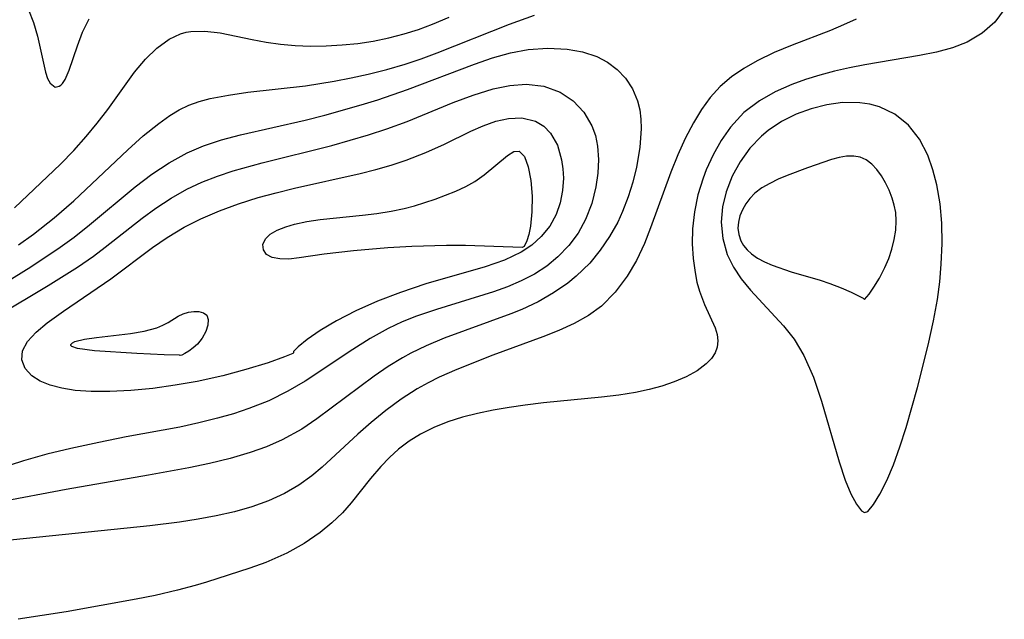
# Model space of a CAD drawing. Header units: metres. Extents: x 1073367 to 1082519, y 1569854 to 1574957.
# Tile 181 of 256: x 1075185 to 1075271, y 1573249 to 1573302. Entities that reach past the tile are written whole.
import ezdxf

# ---------------------------------------------------------------- set-up
doc = ezdxf.new("R2010")
doc.units = ezdxf.units.M
doc.layers.add('CGG_CurvaNivelLidar_v1', color=253, linetype='Continuous', lineweight=30)

msp = doc.modelspace()

# ---------------------------------------------------------------- linework, layer by layer
at = {"layer": 'CGG_CurvaNivelLidar_v1'}
for p, q in [((1075185.2731, 1573302.811, 67.5), (1075185.7163, 1573301.7137, 67.5)), ((1075227.4123, 1573301.5584, 66.5), (1075229.5962, 1573302.3345, 66.5)), ((1075270.7327, 1573302.8348, 67), (1075269.9043, 1573301.7254, 67)), ((1075185.7163, 1573301.7137, 67.5), (1075186.0724, 1573300.5136, 67.5)), ((1075190.0285, 1573300.8456, 67.5), (1075190.6094, 1573302.0183, 67.5)), ((1075219.4256, 1573301.0935, 67), (1075220.6576, 1573301.5521, 67)), ((1075220.6576, 1573301.5521, 67), (1075222.129, 1573302.1694, 67)), ((1075221.0672, 1573299.0469, 66.5), (1075227.4123, 1573301.5584, 66.5)), ((1075256.6584, 1573301.4877, 66.5), (1075255.5021, 1573301.0109, 66.5)), ((1075257.7714, 1573301.995, 66.5), (1075256.6584, 1573301.4877, 66.5)), ((1075269.9043, 1573301.7254, 67), (1075268.7968, 1573300.7519, 67)), ((1075189.5762, 1573299.6607, 67.5), (1075190.0285, 1573300.8456, 67.5)), ((1075197.6066, 1573300.231, 67), (1075198.5927, 1573300.7021, 67)), ((1075198.5927, 1573300.7021, 67), (1075199.0939, 1573300.8456, 67)), ((1075199.0939, 1573300.8456, 67), (1075199.4911, 1573300.9158, 67)), ((1075199.4911, 1573300.9158, 67), (1075200.7393, 1573300.9487, 67)), ((1075200.7393, 1573300.9487, 67), (1075202.057, 1573300.7861, 67)), ((1075202.057, 1573300.7861, 67), (1075204.8824, 1573300.2081, 67)), ((1075216.8359, 1573300.348, 67), (1075218.1759, 1573300.6941, 67)), ((1075218.1759, 1573300.6941, 67), (1075219.4256, 1573301.0935, 67)), ((1075255.5021, 1573301.0109, 66.5), (1075252.1481, 1573299.7132, 66.5)), ((1075268.7968, 1573300.7519, 67), (1075267.4827, 1573299.9855, 67)), ((1075186.0724, 1573300.5136, 67.5), (1075186.7877, 1573297.344, 67.5)), ((1075196.5376, 1573299.4513, 67), (1075197.6066, 1573300.231, 67)), ((1075204.8824, 1573300.2081, 67), (1075206.0994, 1573299.9845, 67)), ((1075206.0994, 1573299.9845, 67), (1075207.3502, 1573299.8036, 67)), ((1075207.3502, 1573299.8036, 67), (1075208.6276, 1573299.6812, 67)), ((1075211.3594, 1573299.6481, 67), (1075212.7417, 1573299.7307, 67)), ((1075212.7417, 1573299.7307, 67), (1075214.115, 1573299.8715, 67)), ((1075214.115, 1573299.8715, 67), (1075215.4802, 1573300.0758, 67)), ((1075215.4802, 1573300.0758, 67), (1075216.8359, 1573300.348, 67)), ((1075267.4827, 1573299.9855, 67), (1075266.1824, 1573299.4805, 67)), ((1075188.8551, 1573297.5189, 67.5), (1075189.5762, 1573299.6607, 67.5)), ((1075195.5293, 1573298.4757, 67), (1075196.5376, 1573299.4513, 67)), ((1075208.6276, 1573299.6812, 67), (1075209.9859, 1573299.6288, 67)), ((1075209.9859, 1573299.6288, 67), (1075211.3594, 1573299.6481, 67)), ((1075219.6721, 1573298.531, 66.5), (1075221.0672, 1573299.0469, 66.5)), ((1075225.9119, 1573298.5978, 66), (1075227.4785, 1573299.0346, 66)), ((1075227.4785, 1573299.0346, 66), (1075229.0334, 1573299.3286, 66)), ((1075229.0334, 1573299.3286, 66), (1075230.7748, 1573299.4449, 66)), ((1075230.7748, 1573299.4449, 66), (1075232.4601, 1573299.3545, 66)), ((1075232.4601, 1573299.3545, 66), (1075233.8036, 1573299.1303, 66)), ((1075233.8036, 1573299.1303, 66), (1075235.0486, 1573298.7301, 66)), ((1075250.5933, 1573299.0625, 66.5), (1075249.0886, 1573298.3399, 66.5)), ((1075252.1481, 1573299.7132, 66.5), (1075250.5933, 1573299.0625, 66.5)), ((1075264.7816, 1573299.0977, 67), (1075263.3077, 1573298.7945, 67)), ((1075266.1824, 1573299.4805, 67), (1075264.7816, 1573299.0977, 67)), ((1075194.5764, 1573297.3518, 67), (1075195.5293, 1573298.4757, 67)), ((1075216.6502, 1573297.5896, 66.5), (1075218.265, 1573298.0587, 66.5)), ((1075218.265, 1573298.0587, 66.5), (1075219.6721, 1573298.531, 66.5)), ((1075218.4765, 1573295.816, 66), (1075224.3365, 1573298.062, 66)), ((1075224.3365, 1573298.062, 66), (1075225.9119, 1573298.5978, 66)), ((1075235.0486, 1573298.7301, 66), (1075235.9915, 1573298.2271, 66)), ((1075235.9915, 1573298.2271, 66), (1075236.8311, 1573297.5833, 66)), ((1075249.0886, 1573298.3399, 66.5), (1075247.934, 1573297.6821, 66.5)), ((1075263.3077, 1573298.7945, 67), (1075258.519, 1573297.9986, 67)), ((1075186.7877, 1573297.344, 67.5), (1075186.9642, 1573296.7948, 67.5)), ((1075188.4957, 1573296.7085, 67.5), (1075188.8551, 1573297.5189, 67.5)), ((1075192.2191, 1573294.0777, 67), (1075194.5764, 1573297.3518, 67)), ((1075213.544, 1573296.846, 66.5), (1075215.0217, 1573297.179, 66.5)), ((1075215.0217, 1573297.179, 66.5), (1075216.6502, 1573297.5896, 66.5)), ((1075236.8311, 1573297.5833, 66), (1075237.554, 1573296.8177, 66)), ((1075247.934, 1573297.6821, 66.5), (1075246.8527, 1573296.9399, 66.5)), ((1075255.8682, 1573297.4306, 67), (1075254.5661, 1573297.0819, 67)), ((1075257.1886, 1573297.7348, 67), (1075255.8682, 1573297.4306, 67)), ((1075258.519, 1573297.9986, 67), (1075257.1886, 1573297.7348, 67)), ((1075186.9642, 1573296.7948, 67.5), (1075187.1753, 1573296.3761, 67.5)), ((1075187.1753, 1573296.3761, 67.5), (1075187.6293, 1573296.0381, 67.5)), ((1075188.126, 1573296.2193, 67.5), (1075188.2583, 1573296.356, 67.5)), ((1075188.2583, 1573296.356, 67.5), (1075188.4957, 1573296.7085, 67.5)), ((1075209.5443, 1573296.1425, 66.5), (1075212.0642, 1573296.5497, 66.5)), ((1075212.0642, 1573296.5497, 66.5), (1075213.544, 1573296.846, 66.5)), ((1075227.438, 1573296.1908, 65.5), (1075228.8656, 1573296.2961, 65.5)), ((1075228.8656, 1573296.2961, 65.5), (1075230.4162, 1573296.1099, 65.5)), ((1075237.554, 1573296.8177, 66), (1075238.1766, 1573295.8825, 66)), ((1075246.8527, 1573296.9399, 66.5), (1075245.8662, 1573296.0947, 66.5)), ((1075253.3304, 1573296.6963, 67), (1075252.1296, 1573296.2584, 67)), ((1075254.5661, 1573297.0819, 67), (1075253.3304, 1573296.6963, 67)), ((1075187.6293, 1573296.0381, 67.5), (1075187.9771, 1573296.1111, 67.5)), ((1075187.9771, 1573296.1111, 67.5), (1075188.126, 1573296.2193, 67.5)), ((1075202.8105, 1573295.3447, 66.5), (1075204.4942, 1573295.5869, 66.5)), ((1075204.4942, 1573295.5869, 66.5), (1075209.5443, 1573296.1425, 66.5)), ((1075215.8678, 1573294.9355, 66), (1075218.4765, 1573295.816, 66)), ((1075224.2322, 1573295.348, 65.5), (1075225.9703, 1573295.8846, 65.5)), ((1075225.9703, 1573295.8846, 65.5), (1075227.438, 1573296.1908, 65.5)), ((1075230.4162, 1573296.1099, 65.5), (1075231.8354, 1573295.597, 65.5)), ((1075231.8354, 1573295.597, 65.5), (1075232.9816, 1573294.8369, 65.5)), ((1075238.1766, 1573295.8825, 66), (1075238.6196, 1573294.8407, 66)), ((1075245.8662, 1573296.0947, 66.5), (1075244.9895, 1573295.1309, 66.5)), ((1075250.6677, 1573295.6133, 67), (1075249.3069, 1573294.8487, 67)), ((1075252.1296, 1573296.2584, 67), (1075250.6677, 1573295.6133, 67)), ((1075199.3296, 1573294.4525, 66.5), (1075200.2438, 1573294.777, 66.5)), ((1075200.2438, 1573294.777, 66.5), (1075201.1976, 1573295.0282, 66.5)), ((1075201.1976, 1573295.0282, 66.5), (1075202.8105, 1573295.3447, 66.5)), ((1075214.4129, 1573294.4853, 66), (1075215.8678, 1573294.9355, 66)), ((1075218.4367, 1573293.0347, 65.5), (1075222.4698, 1573294.684, 65.5)), ((1075222.4698, 1573294.684, 65.5), (1075224.2322, 1573295.348, 65.5)), ((1075232.9816, 1573294.8369, 65.5), (1075233.9269, 1573293.8452, 65.5)), ((1075238.6196, 1573294.8407, 66), (1075238.8114, 1573294.0485, 66)), ((1075244.9895, 1573295.1309, 66.5), (1075244.2101, 1573294.0667, 66.5)), ((1075249.3069, 1573294.8487, 67), (1075247.9321, 1573293.8038, 67)), ((1075256.5685, 1573294.6783, 67.5), (1075255.1957, 1573294.4917, 67.5)), ((1075258.0756, 1573294.6726, 67.5), (1075256.5685, 1573294.6783, 67.5)), ((1075258.9497, 1573294.5445, 67.5), (1075258.0756, 1573294.6726, 67.5)), ((1075191.3085, 1573292.8911, 67), (1075192.2191, 1573294.0777, 67)), ((1075197.6576, 1573293.5455, 66.5), (1075198.4771, 1573294.0414, 66.5)), ((1075198.4771, 1573294.0414, 66.5), (1075199.3296, 1573294.4525, 66.5)), ((1075211.2347, 1573293.5894, 66), (1075214.4129, 1573294.4853, 66)), ((1075233.9269, 1573293.8452, 65.5), (1075234.6283, 1573292.66, 65.5)), ((1075238.8114, 1573294.0485, 66), (1075238.9129, 1573293.2173, 66)), ((1075244.2101, 1573294.0667, 66.5), (1075243.5087, 1573292.9237, 66.5)), ((1075247.9321, 1573293.8038, 67), (1075246.7655, 1573292.542, 67)), ((1075253.8293, 1573294.1475, 67.5), (1075252.4966, 1573293.6576, 67.5)), ((1075255.1957, 1573294.4917, 67.5), (1075253.8293, 1573294.1475, 67.5)), ((1075259.7895, 1573294.3149, 67.5), (1075258.9497, 1573294.5445, 67.5)), ((1075261.1572, 1573293.6546, 67.5), (1075259.7895, 1573294.3149, 67.5)), ((1075190.3455, 1573291.7242, 67), (1075191.3085, 1573292.8911, 67)), ((1075195.3408, 1573291.7601, 66.5), (1075196.7076, 1573292.8648, 66.5)), ((1075196.7076, 1573292.8648, 66.5), (1075197.6576, 1573293.5455, 66.5)), ((1075203.8367, 1573291.8596, 66), (1075209.5151, 1573293.1553, 66)), ((1075209.5151, 1573293.1553, 66), (1075211.2347, 1573293.5894, 66)), ((1075216.6518, 1573292.3912, 65.5), (1075218.4367, 1573293.0347, 65.5)), ((1075225.1055, 1573292.6573, 65), (1075226.2209, 1573293.0534, 65)), ((1075226.2209, 1573293.0534, 65), (1075227.3033, 1573293.3031, 65)), ((1075227.3033, 1573293.3031, 65), (1075228.4816, 1573293.3594, 65)), ((1075228.4816, 1573293.3594, 65), (1075229.6915, 1573293.0596, 65)), ((1075229.6915, 1573293.0596, 65), (1075230.4124, 1573292.6198, 65)), ((1075238.9129, 1573293.2173, 66), (1075238.9386, 1573292.4118, 66)), ((1075243.5087, 1573292.9237, 66.5), (1075242.7868, 1573291.5494, 66.5)), ((1075251.2273, 1573293.023, 67.5), (1075250.0575, 1573292.243, 67.5)), ((1075252.4966, 1573293.6576, 67.5), (1075251.2273, 1573293.023, 67.5)), ((1075262.3412, 1573292.6982, 67.5), (1075261.1572, 1573293.6546, 67.5)), ((1075215.068, 1573291.8687, 65.5), (1075216.6518, 1573292.3912, 65.5)), ((1075221.712, 1573291.0461, 65), (1075224.0049, 1573292.1674, 65)), ((1075224.0049, 1573292.1674, 65), (1075225.1055, 1573292.6573, 65)), ((1075230.4124, 1573292.6198, 65), (1075231.0086, 1573292.0122, 65)), ((1075231.0086, 1573292.0122, 65), (1075231.604, 1573290.9425, 65)), ((1075234.6283, 1573292.66, 65.5), (1075234.9314, 1573291.7973, 65.5)), ((1075238.9386, 1573292.4118, 66), (1075238.8281, 1573290.7394, 66)), ((1075246.7655, 1573292.542, 67), (1075245.9451, 1573291.3728, 67)), ((1075250.0575, 1573292.243, 67.5), (1075249.4635, 1573291.7515, 67.5)), ((1075263.2975, 1573291.4849, 67.5), (1075262.3412, 1573292.6982, 67.5)), ((1075189.2467, 1573290.4821, 67), (1075190.3455, 1573291.7242, 67)), ((1075193.978, 1573290.5584, 66.5), (1075195.3408, 1573291.7601, 66.5)), ((1075200.6005, 1573290.8855, 66), (1075202.1956, 1573291.4174, 66)), ((1075202.1956, 1573291.4174, 66), (1075203.8367, 1573291.8596, 66)), ((1075211.8537, 1573290.928, 65.5), (1075215.068, 1573291.8687, 65.5)), ((1075234.9314, 1573291.7973, 65.5), (1075235.1166, 1573290.8801, 65.5)), ((1075242.7868, 1573291.5494, 66.5), (1075242.1352, 1573290.1159, 66.5)), ((1075245.9451, 1573291.3728, 67), (1075245.2367, 1573290.1161, 67)), ((1075249.4635, 1573291.7515, 67.5), (1075248.4506, 1573290.6924, 67.5)), ((1075264.038, 1573290.0673, 67.5), (1075263.2975, 1573291.4849, 67.5)), ((1075188.0984, 1573289.2862, 67), (1075189.2467, 1573290.4821, 67)), ((1075189.2453, 1573286.0808, 66.5), (1075193.978, 1573290.5584, 66.5)), ((1075197.5912, 1573289.4062, 66), (1075199.1703, 1573290.274, 66)), ((1075199.1703, 1573290.274, 66), (1075200.6005, 1573290.8855, 66)), ((1075205.7392, 1573289.403, 65.5), (1075211.8537, 1573290.928, 65.5)), ((1075218.3444, 1573289.6446, 65), (1075220.0676, 1573290.3107, 65)), ((1075220.0676, 1573290.3107, 65), (1075221.712, 1573291.0461, 65)), ((1075227.228, 1573290.0448, 64.5), (1075227.7763, 1573290.3984, 64.5)), ((1075227.7763, 1573290.3984, 64.5), (1075228.2616, 1573290.4285, 64.5)), ((1075228.2616, 1573290.4285, 64.5), (1075228.7133, 1573289.9588, 64.5)), ((1075231.604, 1573290.9425, 65), (1075231.9668, 1573289.681, 65)), ((1075235.1166, 1573290.8801, 65.5), (1075235.1971, 1573289.711, 65.5)), ((1075238.8281, 1573290.7394, 66), (1075238.5361, 1573289.0182, 66)), ((1075248.4506, 1573290.6924, 67.5), (1075247.5927, 1573289.5045, 67.5)), ((1075196.0808, 1573288.4011, 66), (1075197.5912, 1573289.4062, 66)), ((1075203.2149, 1573288.7002, 65.5), (1075205.7392, 1573289.403, 65.5)), ((1075217.0332, 1573289.2124, 65), (1075218.3444, 1573289.6446, 65)), ((1075225.1993, 1573288.3514, 64.5), (1075227.228, 1573290.0448, 64.5)), ((1075228.7133, 1573289.9588, 64.5), (1075229.0523, 1573289.0497, 64.5)), ((1075231.9668, 1573289.681, 65), (1075232.0838, 1573288.8786, 65)), ((1075235.1971, 1573289.711, 65.5), (1075235.1397, 1573288.5071, 65.5)), ((1075242.1352, 1573290.1159, 66.5), (1075241.5209, 1573288.578, 66.5)), ((1075245.2367, 1573290.1161, 67), (1075244.6356, 1573288.7944, 67)), ((1075247.5927, 1573289.5045, 67.5), (1075246.893, 1573288.2238, 67.5)), ((1075255.6074, 1573289.6962, 68), (1075253.5035, 1573288.9763, 68)), ((1075256.2799, 1573289.869, 68), (1075255.6074, 1573289.6962, 68)), ((1075256.9282, 1573289.9797, 68), (1075256.2799, 1573289.869, 68)), ((1075257.5442, 1573290.0038, 68), (1075256.9282, 1573289.9797, 68)), ((1075258.1167, 1573289.9097, 68), (1075257.5442, 1573290.0038, 68)), ((1075258.6488, 1573289.6637, 68), (1075258.1167, 1573289.9097, 68)), ((1075259.1312, 1573289.2893, 68), (1075258.6488, 1573289.6637, 68)), ((1075264.488, 1573288.8061, 67.5), (1075264.038, 1573290.0673, 67.5)), ((1075184.0552, 1573285.4583, 67), (1075188.0984, 1573289.2862, 67)), ((1075201.8222, 1573288.2393, 65.5), (1075203.2149, 1573288.7002, 65.5)), ((1075214.332, 1573288.4764, 65), (1075215.6933, 1573288.8255, 65)), ((1075215.6933, 1573288.8255, 65), (1075217.0332, 1573289.2124, 65)), ((1075229.0523, 1573289.0497, 64.5), (1075229.2764, 1573287.8446, 64.5)), ((1075232.0838, 1573288.8786, 65), (1075232.1256, 1573288.0501, 65)), ((1075238.5361, 1573289.0182, 66), (1075238.2115, 1573287.7134, 66)), ((1075241.5209, 1573288.578, 66.5), (1075239.7595, 1573283.7081, 66.5)), ((1075244.6356, 1573288.7944, 67), (1075244.3549, 1573288.0565, 67)), ((1075253.5035, 1573288.9763, 68), (1075251.706, 1573288.29, 68)), ((1075259.5709, 1573288.8164, 68), (1075259.1312, 1573289.2893, 68)), ((1075259.9716, 1573288.2678, 68), (1075259.5709, 1573288.8164, 68)), ((1075264.8284, 1573287.4702, 67.5), (1075264.488, 1573288.8061, 67.5)), ((1075194.6208, 1573287.298, 66), (1075196.0808, 1573288.4011, 66)), ((1075199.1535, 1573287.1007, 65.5), (1075200.4652, 1573287.7116, 65.5)), ((1075200.4652, 1573287.7116, 65.5), (1075201.8222, 1573288.2393, 65.5)), ((1075208.5742, 1573287.177, 65), (1075214.332, 1573288.4764, 65)), ((1075223.5729, 1573287.3245, 64.5), (1075224.3713, 1573287.7746, 64.5)), ((1075224.3713, 1573287.7746, 64.5), (1075225.1993, 1573288.3514, 64.5)), ((1075229.2764, 1573287.8446, 64.5), (1075229.3831, 1573286.485, 64.5)), ((1075232.1256, 1573288.0501, 65), (1075232.06, 1573286.9766, 65)), ((1075235.1397, 1573288.5071, 65.5), (1075234.9631, 1573287.2895, 65.5)), ((1075238.2115, 1573287.7134, 66), (1075237.803, 1573286.4174, 66)), ((1075244.3549, 1573288.0565, 67), (1075243.9077, 1573286.5968, 67)), ((1075246.893, 1573288.2238, 67.5), (1075246.3663, 1573286.879, 67.5)), ((1075250.9306, 1573287.9619, 68), (1075250.1878, 1573287.6039, 68)), ((1075251.706, 1573288.29, 68), (1075250.9306, 1573287.9619, 68)), ((1075260.3334, 1573287.6608, 68), (1075259.9716, 1573288.2678, 68)), ((1075260.6526, 1573287.0081, 68), (1075260.3334, 1573287.6608, 68)), ((1075190.6211, 1573283.9698, 66), (1075194.6208, 1573287.298, 66)), ((1075197.7705, 1573286.318, 65.5), (1075199.1535, 1573287.1007, 65.5)), ((1075206.9823, 1573286.786, 65), (1075208.5742, 1573287.177, 65)), ((1075220.8824, 1573286.2112, 64.5), (1075222.716, 1573286.9207, 64.5)), ((1075222.716, 1573286.9207, 64.5), (1075223.5729, 1573287.3245, 64.5)), ((1075232.06, 1573286.9766, 65), (1075231.8537, 1573285.9102, 65)), ((1075234.9631, 1573287.2895, 65.5), (1075234.6055, 1573285.8414, 65.5)), ((1075246.3663, 1573286.879, 67.5), (1075246.0455, 1573285.5423, 67.5)), ((1075249.4961, 1573287.2009, 68), (1075248.8797, 1573286.7336, 68)), ((1075250.1878, 1573287.6039, 68), (1075249.4961, 1573287.2009, 68)), ((1075260.9209, 1573286.3181, 68), (1075260.6526, 1573287.0081, 68)), ((1075265.1159, 1573285.8202, 67.5), (1075264.8284, 1573287.4702, 67.5)), ((1075187.5471, 1573284.5916, 66.5), (1075189.2453, 1573286.0808, 66.5)), ((1075196.4417, 1573285.4396, 65.5), (1075197.7705, 1573286.318, 65.5)), ((1075203.6847, 1573285.8115, 65), (1075205.4055, 1573286.3541, 65)), ((1075205.4055, 1573286.3541, 65), (1075206.9823, 1573286.786, 65)), ((1075219.0892, 1573285.641, 64.5), (1075220.8824, 1573286.2112, 64.5)), ((1075229.3831, 1573286.485, 64.5), (1075229.3704, 1573285.1074, 64.5)), ((1075237.803, 1573286.4174, 66), (1075237.3109, 1573285.1454, 66)), ((1075243.9077, 1573286.5968, 67), (1075243.5929, 1573285.1157, 67)), ((1075248.4517, 1573286.2941, 68), (1075248.0913, 1573285.8098, 68)), ((1075248.8797, 1573286.7336, 68), (1075248.4517, 1573286.2941, 68)), ((1075261.1019, 1573285.7045, 68), (1075260.9209, 1573286.3181, 68)), ((1075195.2331, 1573284.5529, 65.5), (1075196.4417, 1573285.4396, 65.5)), ((1075200.3637, 1573284.4938, 65), (1075202.0005, 1573285.1946, 65)), ((1075202.0005, 1573285.1946, 65), (1075203.6847, 1573285.8115, 65)), ((1075215.7967, 1573284.9746, 64.5), (1075217.0561, 1573285.1705, 64.5)), ((1075217.0561, 1573285.1705, 64.5), (1075218.1677, 1573285.4015, 64.5)), ((1075218.1677, 1573285.4015, 64.5), (1075219.0892, 1573285.641, 64.5)), ((1075229.3704, 1573285.1074, 64.5), (1075229.2412, 1573283.8434, 64.5)), ((1075231.8537, 1573285.9102, 65), (1075231.4939, 1573284.88, 65)), ((1075234.6055, 1573285.8414, 65.5), (1075234.0697, 1573284.4416, 65.5)), ((1075237.3109, 1573285.1454, 66), (1075236.8796, 1573284.2101, 66)), ((1075243.5929, 1573285.1157, 67), (1075243.4222, 1573283.6338, 67)), ((1075246.0455, 1573285.5423, 67.5), (1075245.9333, 1573284.194, 67.5)), ((1075247.7998, 1573285.2926, 68), (1075247.5832, 1573284.753, 68)), ((1075248.0913, 1573285.8098, 68), (1075247.7998, 1573285.2926, 68)), ((1075261.2284, 1573285.0505, 68), (1075261.1019, 1573285.7045, 68)), ((1075265.2752, 1573284.1191, 67.5), (1075265.1159, 1573285.8202, 67.5)), ((1075185.7255, 1573283.1605, 66.5), (1075187.5471, 1573284.5916, 66.5)), ((1075192.0079, 1573282.0175, 65.5), (1075195.2331, 1573284.5529, 65.5)), ((1075198.9086, 1573283.7578, 65), (1075200.3637, 1573284.4938, 65)), ((1075208.5685, 1573284.0243, 64.5), (1075209.6563, 1573284.2571, 64.5)), ((1075209.6563, 1573284.2571, 64.5), (1075210.8143, 1573284.4325, 64.5)), ((1075210.8143, 1573284.4325, 64.5), (1075214.5306, 1573284.8237, 64.5)), ((1075214.5306, 1573284.8237, 64.5), (1075215.7967, 1573284.9746, 64.5)), ((1075231.4939, 1573284.88, 65), (1075230.9307, 1573283.8592, 65)), ((1075234.0697, 1573284.4416, 65.5), (1075233.414, 1573283.2544, 65.5)), ((1075236.8796, 1573284.2101, 66), (1075236.1692, 1573282.9405, 66)), ((1075247.4541, 1573284.2195, 68), (1075247.4134, 1573283.6847, 68)), ((1075247.5832, 1573284.753, 68), (1075247.4541, 1573284.2195, 68)), ((1075261.2742, 1573284.3105, 68), (1075261.2284, 1573285.0505, 68)), ((1075261.2315, 1573283.508, 68), (1075261.2742, 1573284.3105, 68)), ((1075189.2781, 1573282.9033, 66), (1075190.6211, 1573283.9698, 66)), ((1075197.4145, 1573282.8505, 65), (1075198.9086, 1573283.7578, 65)), ((1075206.4507, 1573283.1439, 64.5), (1075207.0594, 1573283.4984, 64.5)), ((1075207.0594, 1573283.4984, 64.5), (1075207.8094, 1573283.8007, 64.5)), ((1075207.8094, 1573283.8007, 64.5), (1075208.5685, 1573284.0243, 64.5)), ((1075229.2412, 1573283.8434, 64.5), (1075229.1011, 1573283.1404, 64.5)), ((1075230.9307, 1573283.8592, 65), (1075230.1891, 1573282.9378, 65)), ((1075239.7595, 1573283.7081, 66.5), (1075239.2164, 1573282.3332, 66.5)), ((1075243.4222, 1573283.6338, 67), (1075243.4004, 1573282.3108, 67)), ((1075245.9333, 1573284.194, 67.5), (1075246.0723, 1573282.7621, 67.5)), ((1075247.4134, 1573283.6847, 68), (1075247.4796, 1573283.1218, 68)), ((1075261.0994, 1573282.6789, 68), (1075261.2315, 1573283.508, 68)), ((1075265.2986, 1573282.3365, 67.5), (1075265.2752, 1573284.1191, 67.5)), ((1075184.4003, 1573282.2182, 66.5), (1075185.7255, 1573283.1605, 66.5)), ((1075188.0732, 1573282.0213, 66), (1075189.2781, 1573282.9033, 66)), ((1075196.1563, 1573281.9796, 65), (1075197.4145, 1573282.8505, 65)), ((1075205.8141, 1573282.2521, 64.5), (1075206.0252, 1573282.7384, 64.5)), ((1075206.0252, 1573282.7384, 64.5), (1075206.4507, 1573283.1439, 64.5)), ((1075228.9308, 1573282.5756, 64.5), (1075228.6785, 1573282.0778, 64.5)), ((1075229.1011, 1573283.1404, 64.5), (1075228.9308, 1573282.5756, 64.5)), ((1075230.1891, 1573282.9378, 65), (1075229.371, 1573282.2067, 65)), ((1075233.414, 1573283.2544, 65.5), (1075232.6039, 1573282.1542, 65.5)), ((1075236.1692, 1573282.9405, 66), (1075235.349, 1573281.7408, 66)), ((1075246.0723, 1573282.7621, 67.5), (1075246.4765, 1573281.3816, 67.5)), ((1075247.4796, 1573283.1218, 68), (1075247.6604, 1573282.5865, 68)), ((1075247.6604, 1573282.5865, 68), (1075247.9018, 1573282.1677, 68)), ((1075260.8878, 1573281.8402, 68), (1075261.0994, 1573282.6789, 68)), ((1075185.4761, 1573280.2844, 66), (1075188.0732, 1573282.0213, 66)), ((1075190.9668, 1573281.2359, 65.5), (1075192.0079, 1573282.0175, 65.5)), ((1075192.4991, 1573279.2497, 65), (1075196.1563, 1573281.9796, 65)), ((1075205.8522, 1573281.7732, 64.5), (1075205.8141, 1573282.2521, 64.5)), ((1075206.1278, 1573281.3722, 64.5), (1075205.8522, 1573281.7732, 64.5)), ((1075213.747, 1573281.6833, 64.5), (1075211.1653, 1573281.3971, 64.5)), ((1075216.7377, 1573281.9443, 64.5), (1075213.747, 1573281.6833, 64.5)), ((1075218.8654, 1573282.0835, 64.5), (1075216.7377, 1573281.9443, 64.5)), ((1075221.8846, 1573282.1607, 64.5), (1075218.8654, 1573282.0835, 64.5)), ((1075223.5421, 1573282.1507, 64.5), (1075221.8846, 1573282.1607, 64.5)), ((1075228.5, 1573281.9973, 64.5), (1075223.5421, 1573282.1507, 64.5)), ((1075229.371, 1573282.2067, 65), (1075228.4344, 1573281.581, 65)), ((1075228.6785, 1573282.0778, 64.5), (1075228.5, 1573281.9973, 64.5)), ((1075232.6039, 1573282.1542, 65.5), (1075231.6507, 1573281.1594, 65.5)), ((1075235.349, 1573281.7408, 66), (1075234.4286, 1573280.622, 66)), ((1075239.2164, 1573282.3332, 66.5), (1075238.5181, 1573280.8554, 66.5)), ((1075243.4004, 1573282.3108, 67), (1075243.4848, 1573281.0225, 67)), ((1075247.9018, 1573282.1677, 68), (1075248.2149, 1573281.7829, 68)), ((1075248.2149, 1573281.7829, 68), (1075248.5899, 1573281.4344, 68)), ((1075260.6099, 1573281.0165, 68), (1075260.8878, 1573281.8402, 68)), ((1075265.2151, 1573280.5334, 67.5), (1075265.2986, 1573282.3365, 67.5)), ((1075189.5683, 1573280.2674, 65.5), (1075190.9668, 1573281.2359, 65.5)), ((1075206.6235, 1573281.111, 64.5), (1075206.1278, 1573281.3722, 64.5)), ((1075207.2929, 1573280.9821, 64.5), (1075206.6235, 1573281.111, 64.5)), ((1075208.0856, 1573280.9745, 64.5), (1075207.2929, 1573280.9821, 64.5)), ((1075208.989, 1573281.0766, 64.5), (1075208.0856, 1573280.9745, 64.5)), ((1075211.1653, 1573281.3971, 64.5), (1075208.989, 1573281.0766, 64.5)), ((1075226.959, 1573280.8763, 65), (1075225.2785, 1573280.3023, 65)), ((1075228.4344, 1573281.581, 65), (1075226.959, 1573280.8763, 65)), ((1075231.6507, 1573281.1594, 65.5), (1075230.6678, 1573280.3615, 65.5)), ((1075238.5181, 1573280.8554, 66.5), (1075237.7079, 1573279.4662, 66.5)), ((1075243.4848, 1573281.0225, 67), (1075243.6525, 1573279.7891, 67)), ((1075246.4765, 1573281.3816, 67.5), (1075247.0168, 1573280.279, 67.5)), ((1075248.5899, 1573281.4344, 68), (1075249.1301, 1573281.0544, 68)), ((1075249.1301, 1573281.0544, 68), (1075249.735, 1573280.7256, 68)), ((1075260.2797, 1573280.232, 68), (1075260.6099, 1573281.0165, 68)), ((1075178.8704, 1573276.1786, 66), (1075185.4761, 1573280.2844, 66)), ((1075187.0183, 1573278.6579, 65.5), (1075189.5683, 1573280.2674, 65.5)), ((1075225.2785, 1573280.3023, 65), (1075220.0765, 1573278.7909, 65)), ((1075230.6678, 1573280.3615, 65.5), (1075229.5912, 1573279.6617, 65.5)), ((1075234.4286, 1573280.622, 66), (1075233.2566, 1573279.4657, 66)), ((1075247.0168, 1573280.279, 67.5), (1075247.7046, 1573279.234, 67.5)), ((1075249.735, 1573280.7256, 68), (1075250.396, 1573280.4366, 68)), ((1075250.396, 1573280.4366, 68), (1075252.0684, 1573279.8687, 68)), ((1075259.7984, 1573279.3002, 68), (1075260.2797, 1573280.232, 68)), ((1075265.084, 1573278.9895, 67.5), (1075265.2151, 1573280.5334, 67.5)), ((1075188.342, 1573276.407, 65), (1075192.4991, 1573279.2497, 65)), ((1075228.4378, 1573279.0555, 65.5), (1075227.2439, 1573278.5456, 65.5)), ((1075229.5912, 1573279.6617, 65.5), (1075228.4378, 1573279.0555, 65.5)), ((1075233.2566, 1573279.4657, 66), (1075232.5159, 1573278.8682, 66)), ((1075237.7079, 1573279.4662, 66.5), (1075236.6719, 1573278.0689, 66.5)), ((1075243.6525, 1573279.7891, 67), (1075243.8174, 1573278.9486, 67)), ((1075247.7046, 1573279.234, 67.5), (1075248.5027, 1573278.2414, 67.5)), ((1075252.0684, 1573279.8687, 68), (1075254.622, 1573279.1126, 68)), ((1075254.622, 1573279.1126, 68), (1075255.4472, 1573278.8386, 68)), ((1075259.3172, 1573278.513, 68), (1075259.7984, 1573279.3002, 68)), ((1075181.9683, 1573275.6371, 65.5), (1075187.0183, 1573278.6579, 65.5)), ((1075220.0765, 1573278.7909, 65), (1075217.8651, 1573278.057, 65)), ((1075227.2439, 1573278.5456, 65.5), (1075226.0056, 1573278.0988, 65.5)), ((1075232.5159, 1573278.8682, 66), (1075231.2505, 1573278.0051, 66)), ((1075243.8174, 1573278.9486, 67), (1075244.0318, 1573278.1549, 67)), ((1075248.5027, 1573278.2414, 67.5), (1075251.3976, 1573275.1327, 67.5)), ((1075255.4472, 1573278.8386, 68), (1075256.452, 1573278.4571, 68)), ((1075256.452, 1573278.4571, 68), (1075257.3097, 1573278.0875, 68)), ((1075258.8983, 1573277.9096, 68), (1075259.3172, 1573278.513, 68)), ((1075264.8881, 1573277.4469, 67.5), (1075265.084, 1573278.9895, 67.5)), ((1075217.8651, 1573278.057, 65), (1075215.8491, 1573277.2836, 65)), ((1075226.0056, 1573278.0988, 65.5), (1075221.0158, 1573276.5641, 65.5)), ((1075231.2505, 1573278.0051, 66), (1075229.903, 1573277.2407, 66)), ((1075236.6719, 1573278.0689, 66.5), (1075235.4607, 1573276.8586, 66.5)), ((1075244.0318, 1573278.1549, 67), (1075244.482, 1573277.0038, 67)), ((1075257.3097, 1573278.0875, 68), (1075258.3883, 1573277.5364, 68)), ((1075258.3883, 1573277.5364, 68), (1075258.5, 1573277.4233, 68)), ((1075258.5, 1573277.4233, 68), (1075258.8983, 1573277.9096, 68)), ((1075264.5425, 1573275.5579, 67.5), (1075264.8881, 1573277.4469, 67.5)), ((1075215.8491, 1573277.2836, 65), (1075213.9564, 1573276.446, 65)), ((1075221.0158, 1573276.5641, 65.5), (1075219.2747, 1573275.9709, 65.5)), ((1075228.491, 1573276.568, 66), (1075227.5268, 1573276.1693, 66)), ((1075229.903, 1573277.2407, 66), (1075228.491, 1573276.568, 66)), ((1075235.4607, 1573276.8586, 66.5), (1075234.3181, 1573276.0332, 66.5)), ((1075244.482, 1573277.0038, 67), (1075245.4048, 1573274.9594, 67)), ((1075186.9279, 1573275.3831, 65), (1075188.342, 1573276.407, 65)), ((1075197.5114, 1573275.4215, 64.5), (1075198.3924, 1573275.9589, 64.5)), ((1075198.3924, 1573275.9589, 64.5), (1075198.8309, 1573276.1769, 64.5)), ((1075198.8309, 1573276.1769, 64.5), (1075199.2999, 1573276.3227, 64.5)), ((1075199.2999, 1573276.3227, 64.5), (1075199.768, 1573276.3863, 64.5)), ((1075199.768, 1573276.3863, 64.5), (1075200.2126, 1573276.3709, 64.5)), ((1075200.2126, 1573276.3709, 64.5), (1075200.606, 1573276.2721, 64.5)), ((1075200.606, 1573276.2721, 64.5), (1075200.9025, 1573276.0618, 64.5)), ((1075200.9025, 1573276.0618, 64.5), (1075201.0315, 1573275.6829, 64.5)), ((1075201.0315, 1573275.6829, 64.5), (1075200.9928, 1573275.1813, 64.5)), ((1075213.9564, 1573276.446, 65), (1075212.2575, 1573275.575, 65)), ((1075219.2747, 1573275.9709, 65.5), (1075218.0155, 1573275.4659, 65.5)), ((1075227.5268, 1573276.1693, 66), (1075221.6887, 1573274.0409, 66)), ((1075234.3181, 1573276.0332, 66.5), (1075233.0649, 1573275.3324, 66.5)), ((1075185.9433, 1573274.564, 65), (1075186.9279, 1573275.3831, 65)), ((1075195.4106, 1573274.6684, 64.5), (1075195.9801, 1573274.8005, 64.5)), ((1075195.9801, 1573274.8005, 64.5), (1075196.5258, 1573274.9642, 64.5)), ((1075196.5258, 1573274.9642, 64.5), (1075197.0388, 1573275.1698, 64.5)), ((1075197.0388, 1573275.1698, 64.5), (1075197.5114, 1573275.4215, 64.5)), ((1075200.9928, 1573275.1813, 64.5), (1075200.8074, 1573274.6172, 64.5)), ((1075212.2575, 1573275.575, 65), (1075210.8132, 1573274.7126, 65)), ((1075216.7884, 1573274.8935, 65.5), (1075215.2061, 1573274.0225, 65.5)), ((1075218.0155, 1573275.4659, 65.5), (1075216.7884, 1573274.8935, 65.5)), ((1075233.0649, 1573275.3324, 66.5), (1075231.7291, 1573274.7198, 66.5)), ((1075245.4048, 1573274.9594, 67), (1075245.576, 1573274.379, 67)), ((1075251.3976, 1573275.1327, 67.5), (1075252.3246, 1573273.9546, 67.5)), ((1075264.0545, 1573273.4329, 67.5), (1075264.5425, 1573275.5579, 67.5)), ((1075185.1873, 1573273.7496, 65), (1075185.9433, 1573274.564, 65)), ((1075189.3558, 1573273.7484, 64.5), (1075190.1854, 1573273.9532, 64.5)), ((1075190.1854, 1573273.9532, 64.5), (1075191.247, 1573274.1093, 64.5)), ((1075191.247, 1573274.1093, 64.5), (1075194.227, 1573274.4675, 64.5)), ((1075194.227, 1573274.4675, 64.5), (1075195.4106, 1573274.6684, 64.5)), ((1075200.4971, 1573274.0496, 64.5), (1075200.0867, 1573273.5324, 64.5)), ((1075200.8074, 1573274.6172, 64.5), (1075200.4971, 1573274.0496, 64.5)), ((1075209.6735, 1573273.9288, 65), (1075208.8856, 1573273.2959, 65)), ((1075210.8132, 1573274.7126, 65), (1075209.6735, 1573273.9288, 65)), ((1075215.2061, 1573274.0225, 65.5), (1075213.6726, 1573273.0634, 65.5)), ((1075221.6887, 1573274.0409, 66), (1075220.1074, 1573273.383, 66)), ((1075230.3346, 1573274.164, 66.5), (1075225.9336, 1573272.5605, 66.5)), ((1075231.7291, 1573274.7198, 66.5), (1075230.3346, 1573274.164, 66.5)), ((1075245.576, 1573274.379, 67), (1075245.6502, 1573273.8143, 67)), ((1075252.3246, 1573273.9546, 67.5), (1075253.1875, 1573272.5257, 67.5)), ((1075184.7515, 1573272.9277, 65), (1075185.1873, 1573273.7496, 65)), ((1075188.9803, 1573273.491, 64.5), (1075189.1299, 1573273.6429, 64.5)), ((1075188.9989, 1573273.3909, 64.5), (1075188.9803, 1573273.491, 64.5)), ((1075189.0875, 1573273.3151, 64.5), (1075188.9989, 1573273.3909, 64.5)), ((1075189.5773, 1573273.1539, 64.5), (1075189.0875, 1573273.3151, 64.5)), ((1075189.1299, 1573273.6429, 64.5), (1075189.3558, 1573273.7484, 64.5)), ((1075191.0714, 1573272.9462, 64.5), (1075189.5773, 1573273.1539, 64.5)), ((1075199.7126, 1573273.1854, 64.5), (1075199.3329, 1573272.905, 64.5)), ((1075200.0867, 1573273.5324, 64.5), (1075199.7126, 1573273.1854, 64.5)), ((1075208.8856, 1573273.2959, 65), (1075208.5029, 1573272.8821, 65)), ((1075213.6726, 1573273.0634, 65.5), (1075209.5132, 1573270.2854, 65.5)), ((1075220.1074, 1573273.383, 66), (1075218.7792, 1573272.7392, 66)), ((1075245.5969, 1573273.2521, 67), (1075245.4175, 1573272.7595, 67)), ((1075245.6502, 1573273.8143, 67), (1075245.5969, 1573273.2521, 67)), ((1075263.1237, 1573269.7117, 67.5), (1075264.0545, 1573273.4329, 67.5)), ((1075184.7091, 1573272.147, 65), (1075184.7515, 1573272.9277, 65)), ((1075184.9989, 1573271.4001, 65), (1075184.7091, 1573272.147, 65)), ((1075194.7581, 1573272.6888, 64.5), (1075191.0714, 1573272.9462, 64.5)), ((1075197.17, 1573272.5741, 64.5), (1075194.7581, 1573272.6888, 64.5)), ((1075198.5, 1573272.5424, 64.5), (1075197.17, 1573272.5741, 64.5)), ((1075198.5602, 1573272.5244, 64.5), (1075198.5, 1573272.5424, 64.5)), ((1075198.707, 1573272.5669, 64.5), (1075198.5602, 1573272.5244, 64.5)), ((1075198.9853, 1573272.6967, 64.5), (1075198.707, 1573272.5669, 64.5)), ((1075199.3329, 1573272.905, 64.5), (1075198.9853, 1573272.6967, 64.5)), ((1075207.7001, 1573272.4072, 65), (1075206.2801, 1573271.8983, 65)), ((1075208.4448, 1573272.7142, 65), (1075207.7001, 1573272.4072, 65)), ((1075208.5, 1573272.7606, 65), (1075208.4448, 1573272.7142, 65)), ((1075208.5029, 1573272.8821, 65), (1075208.4775, 1573272.8109, 65)), ((1075208.4775, 1573272.8109, 65), (1075208.5, 1573272.7606, 65)), ((1075218.048, 1573272.3348, 66), (1075216.7763, 1573271.5508, 66)), ((1075218.7792, 1573272.7392, 66), (1075218.048, 1573272.3348, 66)), ((1075225.9336, 1573272.5605, 66.5), (1075222.7883, 1573271.3127, 66.5)), ((1075245.084, 1573272.2543, 67), (1075244.6262, 1573271.7845, 67)), ((1075245.4175, 1573272.7595, 67), (1075245.084, 1573272.2543, 67)), ((1075253.1875, 1573272.5257, 67.5), (1075254.0204, 1573270.6231, 67.5)), ((1075185.5853, 1573270.7423, 65), (1075184.9989, 1573271.4001, 65)), ((1075204.3306, 1573271.2878, 65), (1075202.3008, 1573270.747, 65)), ((1075206.2801, 1573271.8983, 65), (1075204.3306, 1573271.2878, 65)), ((1075216.7763, 1573271.5508, 66), (1075215.54, 1573270.7068, 66)), ((1075222.7883, 1573271.3127, 66.5), (1075221.2535, 1573270.622, 66.5)), ((1075244.6262, 1573271.7845, 67), (1075243.8367, 1573271.1971, 67)), ((1075186.3001, 1573270.2888, 65), (1075185.5853, 1573270.7423, 65)), ((1075202.3008, 1573270.747, 65), (1075200.0645, 1573270.2539, 65)), ((1075215.54, 1573270.7068, 66), (1075210.5412, 1573266.9765, 66)), ((1075221.2535, 1573270.622, 66.5), (1075220.2702, 1573270.1343, 66.5)), ((1075242.8889, 1573270.6696, 67), (1075241.8124, 1573270.2058, 67)), ((1075243.8367, 1573271.1971, 67), (1075242.8889, 1573270.6696, 67)), ((1075254.0204, 1573270.6231, 67.5), (1075254.7274, 1573268.5371, 67.5)), ((1075187.179, 1573269.9316, 65), (1075186.3001, 1573270.2888, 65)), ((1075188.1905, 1573269.6597, 65), (1075187.179, 1573269.9316, 65)), ((1075189.3638, 1573269.4657, 65), (1075188.1905, 1573269.6597, 65)), ((1075196.1723, 1573269.6468, 65), (1075194.2538, 1573269.4641, 65)), ((1075198.1284, 1573269.913, 65), (1075196.1723, 1573269.6468, 65)), ((1075200.0645, 1573270.2539, 65), (1075198.1284, 1573269.913, 65)), ((1075209.5132, 1573270.2854, 65.5), (1075208.0077, 1573269.3912, 65.5)), ((1075219.3123, 1573269.607, 66.5), (1075217.9103, 1573268.71, 66.5)), ((1075220.2702, 1573270.1343, 66.5), (1075219.3123, 1573269.607, 66.5)), ((1075240.7522, 1573269.8463, 67), (1075239.6233, 1573269.5407, 67)), ((1075241.8124, 1573270.2058, 67), (1075240.7522, 1573269.8463, 67)), ((1075262.1317, 1573266.2119, 67.5), (1075263.1237, 1573269.7117, 67.5)), ((1075190.7823, 1573269.3711, 65), (1075189.3638, 1573269.4657, 65)), ((1075192.4081, 1573269.371, 65), (1075190.7823, 1573269.3711, 65)), ((1075194.2538, 1573269.4641, 65), (1075192.4081, 1573269.371, 65)), ((1075208.0077, 1573269.3912, 65.5), (1075206.333, 1573268.5651, 65.5)), ((1075217.9103, 1573268.71, 66.5), (1075216.5708, 1573267.7195, 66.5)), ((1075235.4591, 1573268.8651, 67), (1075230.3809, 1573268.3689, 67)), ((1075236.9714, 1573269.051, 67), (1075235.4591, 1573268.8651, 67)), ((1075238.4395, 1573269.2878, 67), (1075236.9714, 1573269.051, 67)), ((1075239.6233, 1573269.5407, 67), (1075238.4395, 1573269.2878, 67)), ((1075204.5932, 1573267.8691, 65.5), (1075203.2321, 1573267.4189, 65.5)), ((1075206.333, 1573268.5651, 65.5), (1075204.5932, 1573267.8691, 65.5)), ((1075227.3674, 1573267.9773, 67), (1075225.9714, 1573267.7312, 67)), ((1075228.7815, 1573268.1828, 67), (1075227.3674, 1573267.9773, 67)), ((1075230.3809, 1573268.3689, 67), (1075228.7815, 1573268.1828, 67)), ((1075254.7274, 1573268.5371, 67.5), (1075256.268, 1573263.1967, 67.5)), ((1075201.8471, 1573267.0233, 65.5), (1075200.2079, 1573266.614, 65.5)), ((1075203.2321, 1573267.4189, 65.5), (1075201.8471, 1573267.0233, 65.5)), ((1075210.5412, 1573266.9765, 66), (1075209.2102, 1573266.0826, 66)), ((1075216.5708, 1573267.7195, 66.5), (1075215.2836, 1573266.6609, 66.5)), ((1075223.2947, 1573267.1137, 67), (1075222.0061, 1573266.7123, 67)), ((1075224.6002, 1573267.4426, 67), (1075223.2947, 1573267.1137, 67)), ((1075225.9714, 1573267.7312, 67), (1075224.6002, 1573267.4426, 67)), ((1075198.5501, 1573266.256, 65.5), (1075193.8527, 1573265.3897, 65.5)), ((1075200.2079, 1573266.614, 65.5), (1075198.5501, 1573266.256, 65.5)), ((1075215.2836, 1573266.6609, 66.5), (1075214.1195, 1573265.63, 66.5)), ((1075220.7712, 1573266.2282, 67), (1075219.6037, 1573265.6441, 67)), ((1075222.0061, 1573266.7123, 67), (1075220.7712, 1573266.2282, 67)), ((1075261.5845, 1573264.5168, 67.5), (1075262.1317, 1573266.2119, 67.5)), ((1075193.8527, 1573265.3897, 65.5), (1075191.4593, 1573264.9171, 65.5)), ((1075209.2102, 1573266.0826, 66), (1075207.5057, 1573265.1267, 66)), ((1075214.1195, 1573265.63, 66.5), (1075210.9978, 1573262.745, 66.5)), ((1075219.6037, 1573265.6441, 67), (1075218.6184, 1573265.0194, 67)), ((1075189.0026, 1573264.3832, 65.5), (1075186.8995, 1573263.8695, 65.5)), ((1075191.4593, 1573264.9171, 65.5), (1075189.0026, 1573264.3832, 65.5)), ((1075206.1295, 1573264.5262, 66), (1075204.7033, 1573264.0206, 66)), ((1075207.5057, 1573265.1267, 66), (1075206.1295, 1573264.5262, 66)), ((1075218.6184, 1573265.0194, 67), (1075217.6981, 1573264.3116, 67)), ((1075261.0205, 1573262.9576, 67.5), (1075261.5845, 1573264.5168, 67.5)), ((1075186.8995, 1573263.8695, 65.5), (1075184.8598, 1573263.2912, 65.5)), ((1075204.7033, 1573264.0206, 66), (1075202.9463, 1573263.5086, 66)), ((1075216.8951, 1573263.5867, 67), (1075216.1458, 1573262.812, 67)), ((1075217.6981, 1573264.3116, 67), (1075216.8951, 1573263.5867, 67)), ((1075184.8598, 1573263.2912, 65.5), (1075183.6752, 1573262.9051, 65.5)), ((1075199.3218, 1573262.687, 66), (1075195.7994, 1573262.0402, 66)), ((1075201.1487, 1573263.0712, 66), (1075199.3218, 1573262.687, 66)), ((1075202.9463, 1573263.5086, 66), (1075201.1487, 1573263.0712, 66)), ((1075210.9978, 1573262.745, 66.5), (1075210.1073, 1573261.9927, 66.5)), ((1075216.1458, 1573262.812, 67), (1075215.2472, 1573261.7554, 67)), ((1075256.268, 1573263.1967, 67.5), (1075256.7968, 1573261.6013, 67.5)), ((1075260.4478, 1573261.5825, 67.5), (1075261.0205, 1573262.9576, 67.5)), ((1075195.7994, 1573262.0402, 66), (1075188.5803, 1573260.7992, 66)), ((1075210.1073, 1573261.9927, 66.5), (1075208.9489, 1573261.154, 66.5)), ((1075208.9489, 1573261.154, 66.5), (1075207.715, 1573260.4286, 66.5)), ((1075215.2472, 1573261.7554, 67), (1075213.5485, 1573259.6103, 67)), ((1075256.7968, 1573261.6013, 67.5), (1075257.2998, 1573260.4064, 67.5)), ((1075259.8428, 1573260.3652, 67.5), (1075260.4478, 1573261.5825, 67.5)), ((1075188.5803, 1573260.7992, 66), (1075182.6964, 1573259.6833, 66)), ((1075207.715, 1573260.4286, 66.5), (1075206.3143, 1573259.7896, 66.5)), ((1075257.2998, 1573260.4064, 67.5), (1075257.7846, 1573259.5038, 67.5)), ((1075259.2826, 1573259.4615, 67.5), (1075259.8428, 1573260.3652, 67.5)), ((1075204.8445, 1573259.2695, 66.5), (1075203.3213, 1573258.8429, 66.5)), ((1075206.3143, 1573259.7896, 66.5), (1075204.8445, 1573259.2695, 66.5)), ((1075213.5485, 1573259.6103, 67), (1075212.7941, 1573258.7469, 67)), ((1075257.7846, 1573259.5038, 67.5), (1075258.2273, 1573258.9034, 67.5)), ((1075258.7748, 1573258.8687, 67.5), (1075259.2826, 1573259.4615, 67.5)), ((1075201.7236, 1573258.4825, 66.5), (1075200.1304, 1573258.1874, 66.5)), ((1075203.3213, 1573258.8429, 66.5), (1075201.7236, 1573258.4825, 66.5)), ((1075212.7941, 1573258.7469, 67), (1075211.8608, 1573257.854, 67)), ((1075258.2273, 1573258.9034, 67.5), (1075258.5, 1573258.7597, 67.5)), ((1075258.5, 1573258.7597, 67.5), (1075258.7748, 1573258.8687, 67.5)), ((1075195.8997, 1573257.6043, 66.5), (1075182.8322, 1573256.2509, 66.5)), ((1075198.5142, 1573257.9364, 66.5), (1075195.8997, 1573257.6043, 66.5)), ((1075200.1304, 1573258.1874, 66.5), (1075198.5142, 1573257.9364, 66.5)), ((1075211.8608, 1573257.854, 67), (1075210.8388, 1573257.0289, 67)), ((1075210.8388, 1573257.0289, 67), (1075209.4231, 1573256.0549, 67)), ((1075209.4231, 1573256.0549, 67), (1075207.904, 1573255.1994, 67)), ((1075207.904, 1573255.1994, 67), (1075206.0674, 1573254.3959, 67)), ((1075206.0674, 1573254.3959, 67), (1075204.6803, 1573253.893, 67)), ((1075204.6803, 1573253.893, 67), (1075200.8676, 1573252.668, 67)), ((1075199.886, 1573252.373, 67), (1075198.3346, 1573251.9645, 67)), ((1075200.8676, 1573252.668, 67), (1075199.886, 1573252.373, 67)), ((1075196.3728, 1573251.5145, 67), (1075194.7101, 1573251.1731, 67)), ((1075198.3346, 1573251.9645, 67), (1075196.3728, 1573251.5145, 67)), ((1075194.7101, 1573251.1731, 67), (1075188.5963, 1573250.0668, 67)), ((1075188.5963, 1573250.0668, 67), (1075184.375, 1573249.4137, 67))]:
    msp.add_line(p, q, dxfattribs=at)

doc.saveas('drawing.dxf')
